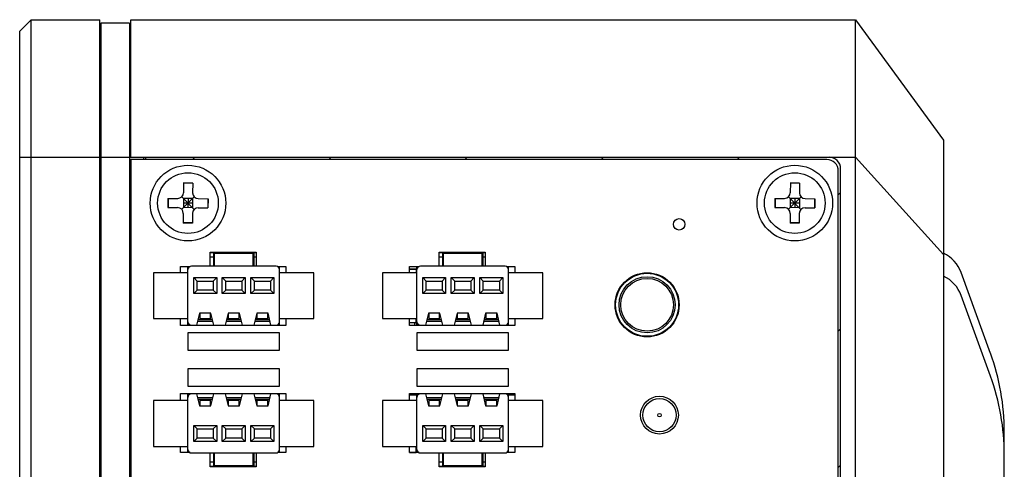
# Model space of a CAD drawing. Header units: millimetres. Extents: x 0 to 2731, y -3524 to -2222.
# Tile 94 of 221: x 1178 to 1264, y -2437 to -2398. Entities that reach past the tile are written whole.
import ezdxf

# ---------------------------------------------------------------- set-up
doc = ezdxf.new("R2010")
doc.units = ezdxf.units.MM
doc.header["$LTSCALE"] = 46.255
doc.layers.add('00_COMPONENTS', color=7, linetype='CONTINUOUS')

msp = doc.modelspace()

# ---------------------------------------------------------------- linework, layer by layer
at = {"layer": '00_COMPONENTS', "color": 7}
for p, q in [((1177.883, -2398.891), (1178.883, -2397.891)), ((1178.883, -2600.891), (1178.883, -2397.891)), ((1178.883, -2397.891), (1184.883, -2397.891)), ((1184.883, -2600.891), (1184.883, -2397.891)), ((1184.983, -2398.191), (1184.983, -2600.591)), ((1187.483, -2398.191), (1184.983, -2398.191)), ((1187.483, -2398.191), (1187.483, -2600.591)), ((1187.583, -2409.891), (1187.583, -2397.891)), ((1187.583, -2397.891), (1250.883, -2397.891)), ((1250.883, -2600.891), (1250.883, -2397.891)), ((1250.883, -2397.891), (1258.583, -2408.391)), ((1177.883, -2599.891), (1177.883, -2398.891)), ((1184.883, -2399.091), (1184.983, -2399.091)), ((1187.483, -2399.091), (1187.583, -2399.091)), ((1258.583, -2408.391), (1258.583, -2590.391)), ((1187.483, -2409.891), (1248.583, -2409.891)), ((1187.583, -2410.091), (1187.583, -2588.691)), ((1248.383, -2410.091), (1187.583, -2410.091)), ((1188.683, -2409.891), (1188.683, -2410.091)), ((1188.883, -2409.891), (1188.883, -2410.091)), ((1249.383, -2587.691), (1249.383, -2411.091)), ((1249.583, -2587.891), (1249.583, -2410.891)), ((1192.197, -2412.138), (1192.19, -2412.988)), ((1192.997, -2412.144), (1192.197, -2412.138)), ((1192.997, -2412.172), (1192.197, -2412.165)), ((1192.997, -2412.144), (1192.99, -2412.994)), ((1245.197, -2412.138), (1245.19, -2412.988)), ((1245.997, -2412.144), (1245.197, -2412.138)), ((1245.997, -2412.172), (1245.197, -2412.165)), ((1245.997, -2412.144), (1245.99, -2412.994)), ((1190.836, -2413.477), (1190.83, -2414.277)), ((1190.836, -2413.477), (1191.686, -2413.484)), ((1190.864, -2413.477), (1190.857, -2414.277)), ((1192.032, -2414.433), (1193.134, -2413.349)), ((1193.125, -2414.442), (1192.041, -2413.34)), ((1192.186, -2413.488), (1192.18, -2414.288)), ((1192.983, -2413.894), (1192.183, -2413.888)), ((1192.986, -2413.494), (1192.186, -2413.488)), ((1192.586, -2413.491), (1192.58, -2414.291)), ((1192.986, -2413.494), (1192.98, -2414.294)), ((1193.486, -2413.498), (1194.336, -2413.505)), ((1194.309, -2413.505), (1194.303, -2414.305)), ((1194.336, -2413.505), (1194.33, -2414.305)), ((1243.836, -2413.477), (1243.83, -2414.277)), ((1243.836, -2413.477), (1244.686, -2413.484)), ((1243.864, -2413.477), (1243.857, -2414.277)), ((1245.032, -2414.433), (1246.134, -2413.349)), ((1246.125, -2414.442), (1245.041, -2413.34)), ((1245.186, -2413.488), (1245.18, -2414.288)), ((1245.983, -2413.894), (1245.183, -2413.888)), ((1245.986, -2413.494), (1245.186, -2413.488)), ((1245.586, -2413.491), (1245.58, -2414.291)), ((1245.986, -2413.494), (1245.98, -2414.294)), ((1246.486, -2413.498), (1247.336, -2413.505)), ((1247.309, -2413.505), (1247.303, -2414.305)), ((1247.336, -2413.505), (1247.33, -2414.305)), ((1190.83, -2414.277), (1191.68, -2414.284)), ((1192.176, -2414.788), (1192.169, -2415.638)), ((1192.98, -2414.294), (1192.18, -2414.288)), ((1192.976, -2414.794), (1192.969, -2415.644)), ((1193.48, -2414.298), (1194.33, -2414.305)), ((1243.83, -2414.277), (1244.68, -2414.284)), ((1245.176, -2414.788), (1245.169, -2415.638)), ((1245.98, -2414.294), (1245.18, -2414.288)), ((1245.976, -2414.794), (1245.969, -2415.644)), ((1246.48, -2414.298), (1247.33, -2414.305)), ((1192.969, -2415.617), (1192.169, -2415.61)), ((1192.969, -2415.644), (1192.169, -2415.638)), ((1245.969, -2415.644), (1245.169, -2415.638)), ((1245.969, -2415.617), (1245.17, -2415.61)), ((1194.533, -2419.391), (1194.533, -2418.166)), ((1194.533, -2418.166), (1198.533, -2418.166)), ((1194.533, -2418.216), (1194.833, -2418.216)), ((1194.833, -2419.391), (1194.833, -2418.216)), ((1194.883, -2418.291), (1194.883, -2419.391)), ((1198.283, -2418.291), (1194.883, -2418.291)), ((1198.283, -2419.391), (1198.283, -2418.291)), ((1198.333, -2418.216), (1198.333, -2419.391)), ((1198.333, -2418.216), (1198.533, -2418.216)), ((1198.533, -2418.166), (1198.533, -2419.391)), ((1214.533, -2419.391), (1214.533, -2418.166)), ((1214.533, -2418.166), (1218.533, -2418.166)), ((1214.533, -2418.216), (1214.833, -2418.216)), ((1214.833, -2419.391), (1214.833, -2418.216)), ((1214.883, -2418.291), (1214.883, -2419.391)), ((1218.283, -2418.291), (1214.883, -2418.291)), ((1218.283, -2419.391), (1218.283, -2418.291)), ((1218.333, -2418.216), (1218.333, -2419.391)), ((1218.333, -2418.216), (1218.533, -2418.216)), ((1218.533, -2418.166), (1218.533, -2419.391)), ((1189.583, -2419.966), (1189.583, -2423.966)), ((1192.583, -2419.966), (1189.583, -2419.966)), ((1191.933, -2419.966), (1191.933, -2419.416)), ((1191.933, -2419.416), (1192.764, -2419.416)), ((1192.583, -2424.566), (1192.583, -2419.416)), ((1200.283, -2419.391), (1192.883, -2419.391)), ((1200.402, -2419.416), (1201.133, -2419.416)), ((1200.583, -2424.566), (1200.583, -2419.416)), ((1203.583, -2419.966), (1200.583, -2419.966)), ((1201.133, -2419.416), (1201.133, -2419.966)), ((1203.583, -2423.966), (1203.583, -2419.966)), ((1209.583, -2419.966), (1209.583, -2423.966)), ((1212.583, -2419.966), (1209.583, -2419.966)), ((1211.933, -2419.966), (1211.933, -2419.416)), ((1211.933, -2419.416), (1212.764, -2419.416)), ((1211.933, -2419.641), (1212.583, -2419.641)), ((1212.523, -2419.696), (1211.933, -2419.696)), ((1212.523, -2419.696), (1212.523, -2419.966)), ((1212.583, -2424.566), (1212.583, -2419.416)), ((1220.283, -2419.391), (1212.883, -2419.391)), ((1220.402, -2419.416), (1221.133, -2419.416)), ((1220.583, -2424.566), (1220.583, -2419.416)), ((1223.583, -2419.966), (1220.583, -2419.966)), ((1221.133, -2419.416), (1221.133, -2419.966)), ((1223.583, -2423.966), (1223.583, -2419.966)), ((1262.677, -2427), (1260.11, -2419.946)), ((1193.088, -2421.791), (1193.088, -2420.391)), ((1193.088, -2420.391), (1193.388, -2420.691)), ((1193.088, -2420.391), (1195.088, -2420.391)), ((1193.388, -2421.491), (1193.388, -2420.691)), ((1193.388, -2420.691), (1194.788, -2420.691)), ((1194.788, -2420.691), (1195.088, -2420.391)), ((1194.788, -2420.691), (1194.788, -2421.491)), ((1195.088, -2420.391), (1195.088, -2421.791)), ((1195.579, -2421.791), (1195.579, -2420.391)), ((1195.579, -2420.391), (1195.879, -2420.691)), ((1195.579, -2420.391), (1197.588, -2420.391)), ((1195.879, -2421.492), (1195.879, -2420.691)), ((1195.879, -2420.691), (1197.288, -2420.691)), ((1197.288, -2420.691), (1197.588, -2420.391)), ((1197.288, -2420.691), (1197.288, -2421.492)), ((1197.588, -2420.391), (1197.588, -2421.791)), ((1198.079, -2421.791), (1198.079, -2420.391)), ((1198.079, -2420.391), (1198.379, -2420.691)), ((1198.079, -2420.391), (1200.079, -2420.391)), ((1198.379, -2421.492), (1198.379, -2420.691)), ((1198.379, -2420.691), (1199.779, -2420.691)), ((1199.779, -2420.691), (1200.079, -2420.391)), ((1199.779, -2420.691), (1199.779, -2421.492)), ((1200.079, -2420.391), (1200.079, -2421.791)), ((1213.088, -2421.791), (1213.088, -2420.391)), ((1213.088, -2420.391), (1213.388, -2420.691)), ((1213.088, -2420.391), (1215.088, -2420.391)), ((1213.388, -2421.491), (1213.388, -2420.691)), ((1213.388, -2420.691), (1214.788, -2420.691)), ((1214.788, -2420.691), (1215.088, -2420.391)), ((1214.788, -2420.691), (1214.788, -2421.491)), ((1215.088, -2420.391), (1215.088, -2421.791)), ((1215.579, -2421.791), (1215.579, -2420.391)), ((1215.579, -2420.391), (1215.879, -2420.691)), ((1215.579, -2420.391), (1217.588, -2420.391)), ((1215.879, -2421.492), (1215.879, -2420.691)), ((1215.879, -2420.691), (1217.288, -2420.691)), ((1217.288, -2420.691), (1217.588, -2420.391)), ((1217.288, -2420.691), (1217.288, -2421.492)), ((1217.588, -2420.391), (1217.588, -2421.791)), ((1218.079, -2421.791), (1218.079, -2420.391)), ((1218.079, -2420.391), (1218.379, -2420.691)), ((1218.079, -2420.391), (1220.079, -2420.391)), ((1218.379, -2421.492), (1218.379, -2420.691)), ((1218.379, -2420.691), (1219.779, -2420.691)), ((1219.779, -2420.691), (1220.079, -2420.391)), ((1219.779, -2420.691), (1219.779, -2421.492)), ((1220.079, -2420.391), (1220.079, -2421.791)), ((1193.088, -2421.791), (1193.388, -2421.491)), ((1194.788, -2421.491), (1193.388, -2421.491)), ((1194.788, -2421.491), (1195.088, -2421.791)), ((1195.579, -2421.791), (1195.878, -2421.492)), ((1197.288, -2421.492), (1195.878, -2421.492)), ((1197.288, -2421.491), (1197.588, -2421.791)), ((1198.079, -2421.791), (1198.378, -2421.492)), ((1199.779, -2421.492), (1198.378, -2421.492)), ((1199.779, -2421.492), (1200.079, -2421.791)), ((1213.088, -2421.791), (1213.388, -2421.491)), ((1214.788, -2421.491), (1213.388, -2421.491)), ((1214.788, -2421.491), (1215.088, -2421.791)), ((1215.579, -2421.791), (1215.878, -2421.492)), ((1217.288, -2421.492), (1215.878, -2421.492)), ((1217.288, -2421.491), (1217.588, -2421.791)), ((1218.079, -2421.791), (1218.378, -2421.492)), ((1219.779, -2421.492), (1218.378, -2421.492)), ((1219.779, -2421.492), (1220.079, -2421.791)), ((1195.088, -2421.791), (1193.088, -2421.791)), ((1197.588, -2421.791), (1195.579, -2421.791)), ((1200.079, -2421.791), (1198.079, -2421.791)), ((1215.088, -2421.791), (1213.088, -2421.791)), ((1217.588, -2421.791), (1215.579, -2421.791)), ((1220.079, -2421.791), (1218.079, -2421.791)), ((1262.677, -2429), (1260.11, -2421.946)), ((1189.583, -2423.966), (1192.583, -2423.966)), ((1191.933, -2424.566), (1191.933, -2423.966)), ((1193.583, -2423.491), (1193.333, -2424.541)), ((1193.417, -2424.19), (1194.75, -2424.19)), ((1193.452, -2424.04), (1194.714, -2424.04)), ((1194.583, -2423.491), (1193.583, -2423.491)), ((1193.634, -2423.991), (1193.634, -2423.491)), ((1194.534, -2423.991), (1193.634, -2423.991)), ((1194.534, -2423.491), (1194.534, -2423.991)), ((1194.833, -2424.541), (1194.583, -2423.491)), ((1196.083, -2423.491), (1195.833, -2424.541)), ((1195.917, -2424.19), (1197.25, -2424.19)), ((1195.952, -2424.04), (1197.214, -2424.04)), ((1197.083, -2423.491), (1196.083, -2423.491)), ((1196.133, -2423.991), (1196.133, -2423.491)), ((1197.034, -2423.991), (1196.133, -2423.991)), ((1197.034, -2423.491), (1197.034, -2423.991)), ((1197.333, -2424.541), (1197.083, -2423.491)), ((1198.583, -2423.491), (1198.333, -2424.541)), ((1198.417, -2424.19), (1199.75, -2424.19)), ((1198.452, -2424.04), (1199.714, -2424.04)), ((1199.583, -2423.491), (1198.583, -2423.491)), ((1198.633, -2423.991), (1198.633, -2423.491)), ((1199.533, -2423.991), (1198.633, -2423.991)), ((1199.533, -2423.491), (1199.533, -2423.991)), ((1199.833, -2424.541), (1199.583, -2423.491)), ((1200.583, -2423.966), (1203.583, -2423.966)), ((1201.133, -2423.966), (1201.133, -2424.566)), ((1209.583, -2423.966), (1212.583, -2423.966)), ((1211.933, -2424.566), (1211.933, -2423.966)), ((1212.523, -2424.341), (1212.523, -2423.966)), ((1213.583, -2423.491), (1213.333, -2424.541)), ((1213.417, -2424.19), (1214.75, -2424.19)), ((1213.452, -2424.04), (1214.714, -2424.04)), ((1214.583, -2423.491), (1213.583, -2423.491)), ((1213.634, -2423.991), (1213.634, -2423.491)), ((1214.534, -2423.991), (1213.634, -2423.991)), ((1214.534, -2423.491), (1214.534, -2423.991)), ((1214.833, -2424.541), (1214.583, -2423.491)), ((1216.083, -2423.491), (1215.833, -2424.541)), ((1215.917, -2424.19), (1217.25, -2424.19)), ((1215.952, -2424.04), (1217.214, -2424.04)), ((1217.083, -2423.491), (1216.083, -2423.491)), ((1216.133, -2423.991), (1216.133, -2423.491)), ((1217.034, -2423.991), (1216.133, -2423.991)), ((1217.034, -2423.491), (1217.034, -2423.991)), ((1217.333, -2424.541), (1217.083, -2423.491)), ((1218.583, -2423.491), (1218.333, -2424.541)), ((1218.417, -2424.19), (1219.75, -2424.19)), ((1218.452, -2424.04), (1219.714, -2424.04)), ((1219.583, -2423.491), (1218.583, -2423.491)), ((1218.633, -2423.991), (1218.633, -2423.491)), ((1219.533, -2423.991), (1218.633, -2423.991)), ((1219.533, -2423.491), (1219.533, -2423.991)), ((1219.833, -2424.541), (1219.583, -2423.491)), ((1220.583, -2423.966), (1223.583, -2423.966)), ((1221.133, -2423.966), (1221.133, -2424.566)), ((1201.133, -2424.566), (1191.933, -2424.566)), ((1192.883, -2424.541), (1200.283, -2424.541)), ((1212.442, -2424.341), (1211.933, -2424.341)), ((1221.133, -2424.566), (1211.933, -2424.566)), ((1212.883, -2424.541), (1220.283, -2424.541)), ((1192.583, -2425.216), (1192.583, -2426.716)), ((1200.583, -2425.216), (1192.583, -2425.216)), ((1200.583, -2426.716), (1200.583, -2425.216)), ((1212.583, -2425.216), (1212.583, -2426.716)), ((1220.583, -2425.216), (1212.583, -2425.216)), ((1220.583, -2426.716), (1220.583, -2425.216)), ((1192.583, -2426.716), (1200.583, -2426.716)), ((1212.583, -2426.716), (1220.583, -2426.716)), ((1192.583, -2428.366), (1192.583, -2429.866)), ((1200.583, -2428.366), (1192.583, -2428.366)), ((1200.583, -2429.866), (1200.583, -2428.366)), ((1212.583, -2428.366), (1212.583, -2429.866)), ((1220.583, -2428.366), (1212.583, -2428.366)), ((1220.583, -2429.866), (1220.583, -2428.366)), ((1192.583, -2429.866), (1200.583, -2429.866)), ((1212.583, -2429.866), (1220.583, -2429.866)), ((1189.583, -2431.116), (1189.583, -2435.116)), ((1192.583, -2431.116), (1189.583, -2431.116)), ((1191.933, -2431.116), (1191.933, -2430.516)), ((1191.933, -2430.516), (1201.133, -2430.516)), ((1192.583, -2435.666), (1192.583, -2430.516)), ((1200.283, -2430.541), (1192.883, -2430.541)), ((1193.333, -2430.541), (1193.583, -2431.591)), ((1194.75, -2430.892), (1193.417, -2430.892)), ((1194.714, -2431.042), (1193.452, -2431.042)), ((1193.634, -2431.591), (1193.634, -2431.091)), ((1193.634, -2431.091), (1194.534, -2431.091)), ((1194.534, -2431.091), (1194.534, -2431.591)), ((1194.583, -2431.591), (1194.833, -2430.541)), ((1195.833, -2430.541), (1196.083, -2431.591)), ((1197.25, -2430.892), (1195.917, -2430.892)), ((1197.214, -2431.042), (1195.952, -2431.042)), ((1196.133, -2431.591), (1196.133, -2431.091)), ((1196.133, -2431.091), (1197.034, -2431.091)), ((1197.034, -2431.091), (1197.034, -2431.591)), ((1197.083, -2431.591), (1197.333, -2430.541)), ((1198.333, -2430.541), (1198.583, -2431.591)), ((1199.75, -2430.892), (1198.417, -2430.892)), ((1199.714, -2431.042), (1198.452, -2431.042)), ((1198.633, -2431.591), (1198.633, -2431.091)), ((1198.633, -2431.091), (1199.533, -2431.091)), ((1199.533, -2431.091), (1199.533, -2431.591)), ((1199.583, -2431.591), (1199.833, -2430.541)), ((1200.583, -2435.666), (1200.583, -2430.516)), ((1203.583, -2431.116), (1200.583, -2431.116)), ((1201.133, -2430.516), (1201.133, -2431.116)), ((1203.583, -2435.116), (1203.583, -2431.116)), ((1209.583, -2431.116), (1209.583, -2435.116)), ((1212.583, -2431.116), (1209.583, -2431.116)), ((1211.933, -2431.116), (1211.933, -2430.516)), ((1211.933, -2430.516), (1221.133, -2430.516)), ((1212.583, -2430.641), (1211.933, -2430.641)), ((1212.583, -2435.666), (1212.583, -2430.516)), ((1220.283, -2430.541), (1212.883, -2430.541)), ((1213.333, -2430.541), (1213.583, -2431.591)), ((1214.75, -2430.892), (1213.417, -2430.892)), ((1214.714, -2431.042), (1213.452, -2431.042)), ((1213.634, -2431.591), (1213.634, -2431.091)), ((1213.634, -2431.091), (1214.534, -2431.091)), ((1214.534, -2431.091), (1214.534, -2431.591)), ((1214.583, -2431.591), (1214.833, -2430.541)), ((1215.833, -2430.541), (1216.083, -2431.591)), ((1217.25, -2430.892), (1215.917, -2430.892)), ((1217.214, -2431.042), (1215.952, -2431.042)), ((1216.133, -2431.591), (1216.133, -2431.091)), ((1216.133, -2431.091), (1217.034, -2431.091)), ((1217.034, -2431.091), (1217.034, -2431.591)), ((1217.083, -2431.591), (1217.333, -2430.541)), ((1218.333, -2430.541), (1218.583, -2431.591)), ((1219.75, -2430.892), (1218.417, -2430.892)), ((1219.714, -2431.042), (1218.452, -2431.042)), ((1218.633, -2431.591), (1218.633, -2431.091)), ((1218.633, -2431.091), (1219.533, -2431.091)), ((1219.533, -2431.091), (1219.533, -2431.591)), ((1219.583, -2431.591), (1219.833, -2430.541)), ((1220.583, -2435.666), (1220.583, -2430.516)), ((1221.133, -2430.641), (1220.583, -2430.641)), ((1223.583, -2431.116), (1220.583, -2431.116)), ((1221.133, -2430.516), (1221.133, -2431.116)), ((1223.583, -2435.116), (1223.583, -2431.116)), ((1193.583, -2431.591), (1194.583, -2431.591)), ((1196.083, -2431.591), (1197.083, -2431.591)), ((1198.583, -2431.591), (1199.583, -2431.591)), ((1213.583, -2431.591), (1214.583, -2431.591)), ((1216.083, -2431.591), (1217.083, -2431.591)), ((1218.583, -2431.591), (1219.583, -2431.591)), ((1193.088, -2434.691), (1193.088, -2433.291)), ((1193.387, -2433.59), (1193.088, -2433.291)), ((1193.088, -2433.291), (1195.088, -2433.291)), ((1193.387, -2433.59), (1194.788, -2433.59)), ((1193.388, -2434.391), (1193.388, -2433.59)), ((1195.088, -2433.291), (1194.788, -2433.59)), ((1194.788, -2433.59), (1194.788, -2434.391)), ((1195.088, -2433.291), (1195.088, -2434.691)), ((1195.579, -2434.691), (1195.579, -2433.291)), ((1195.879, -2433.591), (1195.579, -2433.291)), ((1195.579, -2433.291), (1197.588, -2433.291)), ((1195.879, -2434.391), (1195.879, -2433.59)), ((1195.879, -2433.59), (1197.288, -2433.59)), ((1197.588, -2433.291), (1197.288, -2433.59)), ((1197.288, -2433.59), (1197.288, -2434.391)), ((1197.588, -2433.291), (1197.588, -2434.691)), ((1198.079, -2434.691), (1198.079, -2433.291)), ((1198.379, -2433.591), (1198.079, -2433.291)), ((1198.079, -2433.291), (1200.079, -2433.291)), ((1198.379, -2434.391), (1198.379, -2433.591)), ((1198.379, -2433.591), (1199.779, -2433.591)), ((1200.079, -2433.291), (1199.779, -2433.591)), ((1199.779, -2433.591), (1199.779, -2434.391)), ((1200.079, -2433.291), (1200.079, -2434.691)), ((1213.088, -2434.691), (1213.088, -2433.291)), ((1213.387, -2433.59), (1213.088, -2433.291)), ((1213.088, -2433.291), (1215.088, -2433.291)), ((1213.387, -2433.59), (1214.788, -2433.59)), ((1213.388, -2434.391), (1213.388, -2433.59)), ((1215.088, -2433.291), (1214.788, -2433.59)), ((1214.788, -2433.59), (1214.788, -2434.391)), ((1215.088, -2433.291), (1215.088, -2434.691)), ((1215.579, -2434.691), (1215.579, -2433.291)), ((1215.879, -2433.591), (1215.579, -2433.291)), ((1215.579, -2433.291), (1217.588, -2433.291)), ((1215.879, -2434.391), (1215.879, -2433.59)), ((1215.879, -2433.59), (1217.288, -2433.59)), ((1217.588, -2433.291), (1217.288, -2433.59)), ((1217.288, -2433.59), (1217.288, -2434.391)), ((1217.588, -2433.291), (1217.588, -2434.691)), ((1218.079, -2434.691), (1218.079, -2433.291)), ((1218.379, -2433.591), (1218.079, -2433.291)), ((1218.079, -2433.291), (1220.079, -2433.291)), ((1218.379, -2434.391), (1218.379, -2433.591)), ((1218.379, -2433.591), (1219.779, -2433.591)), ((1220.079, -2433.291), (1219.779, -2433.591)), ((1219.779, -2433.591), (1219.779, -2434.391)), ((1220.079, -2433.291), (1220.079, -2434.691)), ((1193.388, -2434.391), (1193.088, -2434.691)), ((1194.788, -2434.391), (1193.388, -2434.391)), ((1195.088, -2434.691), (1194.788, -2434.391)), ((1195.879, -2434.391), (1195.579, -2434.691)), ((1197.288, -2434.391), (1195.879, -2434.391)), ((1197.588, -2434.691), (1197.288, -2434.391)), ((1198.379, -2434.391), (1198.079, -2434.691)), ((1199.779, -2434.391), (1198.379, -2434.391)), ((1200.079, -2434.691), (1199.779, -2434.391)), ((1213.388, -2434.391), (1213.088, -2434.691)), ((1214.788, -2434.391), (1213.388, -2434.391)), ((1215.088, -2434.691), (1214.788, -2434.391)), ((1215.879, -2434.391), (1215.579, -2434.691)), ((1217.288, -2434.391), (1215.879, -2434.391)), ((1217.588, -2434.691), (1217.288, -2434.391)), ((1218.379, -2434.391), (1218.079, -2434.691)), ((1219.779, -2434.391), (1218.379, -2434.391)), ((1220.079, -2434.691), (1219.779, -2434.391)), ((1263.883, -2564.942), (1263.883, -2433.84)), ((1189.583, -2435.116), (1192.583, -2435.116)), ((1191.933, -2435.666), (1191.933, -2435.116)), ((1195.088, -2434.691), (1193.088, -2434.691)), ((1197.588, -2434.691), (1195.579, -2434.691)), ((1200.079, -2434.691), (1198.079, -2434.691)), ((1200.583, -2435.116), (1203.583, -2435.116)), ((1201.133, -2435.116), (1201.133, -2435.666)), ((1209.583, -2435.116), (1212.583, -2435.116)), ((1211.933, -2435.666), (1211.933, -2435.116)), ((1212.523, -2435.666), (1212.523, -2435.116)), ((1215.088, -2434.691), (1213.088, -2434.691)), ((1217.588, -2434.691), (1215.579, -2434.691)), ((1220.079, -2434.691), (1218.079, -2434.691)), ((1220.583, -2435.116), (1223.583, -2435.116)), ((1221.133, -2435.116), (1221.133, -2435.666)), ((1192.764, -2435.666), (1191.933, -2435.666)), ((1192.883, -2435.691), (1200.283, -2435.691)), ((1194.533, -2436.916), (1194.533, -2435.691)), ((1194.833, -2436.866), (1194.833, -2435.691)), ((1194.883, -2435.691), (1194.883, -2436.791)), ((1198.283, -2436.791), (1198.283, -2435.691)), ((1198.333, -2435.691), (1198.333, -2436.866)), ((1198.533, -2435.691), (1198.533, -2436.916)), ((1201.133, -2435.666), (1200.402, -2435.666)), ((1211.933, -2435.641), (1212.523, -2435.641)), ((1212.764, -2435.666), (1211.933, -2435.666)), ((1212.883, -2435.691), (1220.283, -2435.691)), ((1214.533, -2436.916), (1214.533, -2435.691)), ((1214.833, -2436.866), (1214.833, -2435.691)), ((1214.883, -2435.691), (1214.883, -2436.791)), ((1218.283, -2436.791), (1218.283, -2435.691)), ((1218.333, -2436.141), (1218.283, -2436.141)), ((1218.333, -2435.691), (1218.333, -2436.866)), ((1218.533, -2435.691), (1218.533, -2436.916)), ((1221.133, -2435.666), (1220.402, -2435.666)), ((1194.833, -2436.866), (1194.533, -2436.866)), ((1198.533, -2436.916), (1194.533, -2436.916)), ((1194.883, -2436.791), (1198.283, -2436.791)), ((1197.683, -2436.791), (1197.683, -2436.916)), ((1198.533, -2436.866), (1198.333, -2436.866)), ((1214.833, -2436.866), (1214.533, -2436.866)), ((1218.533, -2436.916), (1214.533, -2436.916)), ((1214.883, -2436.791), (1218.283, -2436.791)), ((1216.183, -2436.791), (1216.183, -2436.916)), ((1218.333, -2436.641), (1218.283, -2436.641)), ((1218.533, -2436.866), (1218.333, -2436.866))]:
    msp.add_line(p, q, dxfattribs=at)
at = {"layer": '00_COMPONENTS', "color": 4}
for p, q in [((1187.483, -2409.687), (1187.583, -2409.687)), ((1177.883, -2409.891), (1187.483, -2409.891)), ((1187.483, -2410.091), (1187.583, -2410.091)), ((1192.98, -2410.091), (1193.18, -2409.891)), ((1204.874, -2410.091), (1205.074, -2409.891)), ((1216.767, -2410.091), (1216.967, -2409.891)), ((1228.661, -2410.091), (1228.861, -2409.891)), ((1240.554, -2410.091), (1240.754, -2409.891)), ((1248.583, -2409.891), (1250.883, -2409.891)), ((1250.883, -2409.891), (1258.583, -2418.391)), ((1249.383, -2413.156), (1249.583, -2412.956)), ((1194.833, -2418.616), (1194.533, -2418.616)), ((1198.533, -2418.616), (1198.333, -2418.616)), ((1214.833, -2418.616), (1214.533, -2418.616)), ((1218.533, -2418.616), (1218.333, -2418.616)), ((1212.372, -2424.341), (1212.372, -2424.566)), ((1249.383, -2425.049), (1249.583, -2424.849)), ((1194.533, -2436.466), (1194.833, -2436.466)), ((1198.333, -2436.466), (1198.533, -2436.466)), ((1214.533, -2436.466), (1214.833, -2436.466)), ((1218.333, -2436.466), (1218.533, -2436.466)), ((1249.383, -2436.943), (1249.583, -2436.743))]:
    msp.add_line(p, q, dxfattribs=at)
at = {"layer": '00_COMPONENTS', "color": 7}
for centre, radius in [((1192.583, -2413.891), 3.3), ((1192.583, -2413.891), 2.65), ((1245.583, -2413.891), 3.3), ((1245.583, -2413.891), 2.65), ((1235.484, -2415.741), 0.5), ((1232.683, -2422.766), 2.8), ((1232.683, -2422.766), 2.45), ((1233.763, -2432.391), 1.65), ((1233.763, -2432.391), 1.45)]:
    msp.add_circle(centre, radius, dxfattribs=at)
at = {"layer": '00_COMPONENTS', "color": 4}
for centre, radius in [((1232.683, -2422.766), 2.75), ((1232.683, -2422.766), 2.3), ((1233.763, -2432.391), 0.15)]:
    msp.add_circle(centre, radius, dxfattribs=at)
at = {"layer": '00_COMPONENTS', "color": 7}
for centre, radius, start, end in [((1248.383, -2411.091), 1, 0, 90), ((1248.583, -2410.891), 1, 0, 90), ((1191.69, -2412.984), 0.5, 269.54112, 359.54112), ((1193.49, -2412.998), 0.5, 179.54112, 269.54112), ((1244.69, -2412.984), 0.5, 269.54452, 359.54452), ((1246.49, -2412.998), 0.5, 179.54452, 269.54452), ((1191.676, -2414.784), 0.5, 359.54112, 89.54112), ((1193.476, -2414.798), 0.5, 89.54112, 179.54112), ((1244.676, -2414.784), 0.5, 359.54452, 89.54452), ((1246.476, -2414.798), 0.5, 89.54452, 179.54452), ((1257.291, -2420.972), 3, 20, 64.47841), ((1192.883, -2419.691), 0.3, 90, 180), ((1200.283, -2419.691), 0.3, 0, 90), ((1212.883, -2419.691), 0.3, 90, 180), ((1220.283, -2419.691), 0.3, 0, 90), ((1257.291, -2422.972), 3, 20, 64.47841), ((1192.883, -2424.241), 0.3, 180, 270), ((1200.283, -2424.241), 0.3, 270, 0), ((1212.883, -2424.241), 0.3, 180, 270), ((1220.283, -2424.241), 0.3, 270, 0), ((1212.442, -2424.521), 0.18, 38.32647, 90), ((1243.883, -2433.84), 20, 0, 20), ((1243.883, -2435.84), 20, 0, 20), ((1192.883, -2430.841), 0.3, 90, 180), ((1200.283, -2430.841), 0.3, 0, 90), ((1212.883, -2430.841), 0.3, 90, 180), ((1220.283, -2430.841), 0.3, 0, 90), ((1192.883, -2435.391), 0.3, 180, 270), ((1200.283, -2435.391), 0.3, 270, 0), ((1212.883, -2435.391), 0.3, 180, 270), ((1220.283, -2435.391), 0.3, 270, 0)]:
    msp.add_arc(centre, radius, start, end, dxfattribs=at)

doc.saveas('drawing.dxf')
